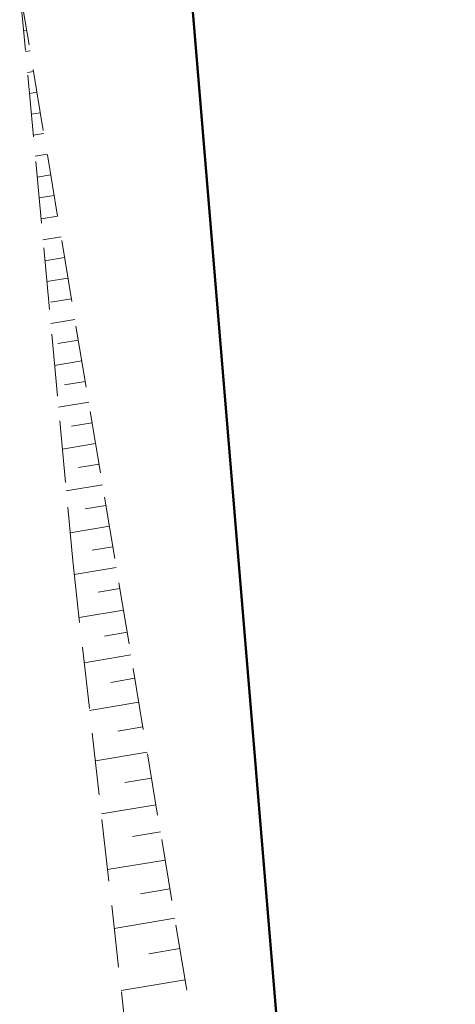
# Model space of a CAD drawing. Header units: metres. Extents: x 7493319 to 7493540, y 5986548 to 5986696.
# Tile 27 of 30: x 7493420 to 7493429, y 5986656 to 5986676. Entities that reach past the tile are written whole.
import ezdxf

# ---------------------------------------------------------------- set-up
doc = ezdxf.new("R2010")
doc.units = ezdxf.units.M
doc.header["$MEASUREMENT"] = 0
for name, pattern in [('1', [0]), ('1_1', [0]), ('1_OTRK', [1.75, 1.25, -0.5]), ('1_OTRKG', [1.75, 1.25, -0.5]), ('GDE', [0])]:
    doc.linetypes.add(name, pattern=pattern)
for name, color, linetype, lineweight in [('DZIALKI_L_1', 2, '1', 50), ('EDZPD_L_0', 7, '1', 18), ('OTR_L_1', 7, '1_OTRK', 18)]:
    doc.layers.add(name, color=color, linetype=linetype, lineweight=lineweight)

msp = doc.modelspace()

# ---------------------------------------------------------------- linework, layer by layer
at = {"layer": 'DZIALKI_L_1', "linetype": '1'}
msp.add_line((7493428.844, 5986612.319), (7493422.166, 5986692.699), dxfattribs=at)
at = {"layer": 'EDZPD_L_0', "linetype": 'GDE', "lineweight": 18}
msp.add_line((7493428.844, 5986612.319), (7493422.166, 5986692.699), dxfattribs=at)
at = {"layer": 'OTR_L_1', "linetype": '1_OTRKG'}
for p, q in [((7493423.414, 5986656.379), (7493420.054, 5986676.499)), ((7493423.644, 5986654.559), (7493423.414, 5986656.379))]:
    msp.add_line(p, q, dxfattribs=at)
at = {"layer": 'OTR_L_1', "linetype": '1_OTRK'}
for p, q in [((7493420.054, 5986676.499), (7493421.124, 5986664.959)), ((7493421.124, 5986664.959), (7493422.274, 5986654.789))]:
    msp.add_line(p, q, dxfattribs=at)
at = {"layer": 'OTR_L_1', "linetype": '1_1'}
for p, q in [((7493420.194, 5986675.666), (7493420.133, 5986675.655)), ((7493420.263, 5986675.249), (7493420.172, 5986675.233)), ((7493420.333, 5986674.832), (7493420.211, 5986674.811)), ((7493420.403, 5986674.415), (7493420.25, 5986674.389)), ((7493420.472, 5986673.998), (7493420.289, 5986673.967)), ((7493420.542, 5986673.581), (7493420.328, 5986673.545)), ((7493420.612, 5986673.164), (7493420.368, 5986673.123)), ((7493420.681, 5986672.747), (7493420.407, 5986672.701)), ((7493420.751, 5986672.33), (7493420.446, 5986672.279)), ((7493420.82, 5986671.913), (7493420.485, 5986671.857)), ((7493420.89, 5986671.496), (7493420.524, 5986671.435)), ((7493420.96, 5986671.079), (7493420.563, 5986671.013)), ((7493421.029, 5986670.662), (7493420.602, 5986670.591)), ((7493421.099, 5986670.245), (7493420.682, 5986670.176)), ((7493421.169, 5986669.828), (7493420.681, 5986669.747)), ((7493421.238, 5986669.411), (7493420.821, 5986669.342)), ((7493421.308, 5986668.994), (7493420.759, 5986668.903)), ((7493421.377, 5986668.577), (7493420.96, 5986668.508)), ((7493421.447, 5986668.16), (7493420.837, 5986668.059)), ((7493421.517, 5986667.744), (7493421.1, 5986667.674)), ((7493421.586, 5986667.327), (7493420.915, 5986667.215)), ((7493421.656, 5986666.91), (7493421.239, 5986666.84)), ((7493421.726, 5986666.493), (7493420.994, 5986666.37)), ((7493421.795, 5986666.076), (7493421.378, 5986666.006)), ((7493421.865, 5986665.659), (7493421.072, 5986665.526)), ((7493421.934, 5986665.242), (7493421.518, 5986665.172)), ((7493422.004, 5986664.825), (7493421.156, 5986664.683)), ((7493422.075, 5986664.401), (7493421.64, 5986664.328)), ((7493422.148, 5986663.965), (7493421.254, 5986663.816)), ((7493422.222, 5986663.518), (7493421.764, 5986663.442)), ((7493422.299, 5986663.06), (7493421.357, 5986662.902)), ((7493422.378, 5986662.589), (7493421.894, 5986662.508)), ((7493422.458, 5986662.105), (7493421.466, 5986661.94)), ((7493422.541, 5986661.609), (7493422.032, 5986661.524)), ((7493422.626, 5986661.1), (7493421.581, 5986660.925)), ((7493422.713, 5986660.577), (7493422.177, 5986660.487)), ((7493422.803, 5986660.04), (7493421.702, 5986659.856)), ((7493422.895, 5986659.49), (7493422.33, 5986659.395)), ((7493422.99, 5986658.924), (7493421.829, 5986658.73)), ((7493423.086, 5986658.344), (7493422.491, 5986658.244)), ((7493423.186, 5986657.748), (7493421.963, 5986657.544)), ((7493423.288, 5986657.137), (7493422.66, 5986657.032)), ((7493423.393, 5986656.509), (7493422.104, 5986656.294))]:
    msp.add_line(p, q, dxfattribs=at)

doc.saveas('drawing.dxf')
